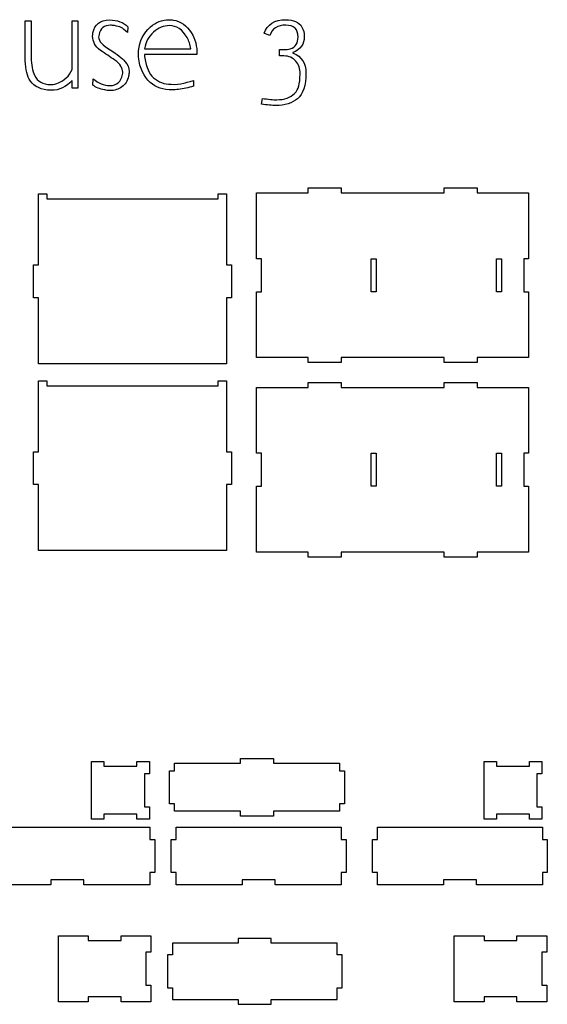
# Model space of a CAD drawing. Header units: centimetres. Extents: x -145 to 143, y -118 to 128.
# Tile 46 of 49: x 62 to 94, y 63 to 123. Entities that reach past the tile are written whole.
import ezdxf

# ---------------------------------------------------------------- set-up
doc = ezdxf.new("R2010")
doc.units = ezdxf.units.CM
doc.header["$MEASUREMENT"] = 0
doc.layers.add('Layer 1', color=7, linetype='Continuous')

msp = doc.modelspace()

# ---------------------------------------------------------------- linework, layer by layer
at = {"layer": 'Layer 1', "color": 250}
for points, knots in [([(65.27847, 122.8093), (65.27847, 122.8093), (65.27847, 119.8743), (65.27847, 119.8743), (65.27847, 119.8743), (65.20347, 119.6673), (65.08547, 119.4933), (64.92647, 119.3523), (64.92647, 119.3523), (64.62547, 119.0883), (64.31447, 118.9573), (63.99447, 118.9573), (63.99447, 118.9573), (63.51047, 118.9573), (63.18047, 119.1423), (63.00647, 119.5143), (63.00647, 119.5143), (62.87947, 119.7873), (62.81147, 120.1473), (62.80247, 120.5943), (62.80247, 120.5943), (62.80247, 120.5943), (62.80247, 122.8093), (62.80247, 122.8093), (62.80247, 122.8093), (62.80247, 122.8093), (62.43547, 122.8093), (62.43547, 122.8093), (62.43547, 122.8093), (62.43547, 122.8093), (62.43547, 120.6013), (62.43547, 120.6013), (62.43547, 120.6013), (62.43547, 120.0363), (62.51747, 119.5963), (62.68247, 119.2813), (62.68247, 119.2813), (62.87547, 118.9193), (63.24447, 118.6983), (63.79047, 118.6183), (63.79047, 118.6183), (63.86547, 118.6093), (63.94247, 118.6043), (64.02247, 118.6043), (64.02247, 118.6043), (64.50247, 118.6043), (64.92147, 118.8013), (65.27847, 119.1973), (65.27847, 119.1973), (65.27847, 119.1973), (65.27847, 118.7383), (65.27847, 118.7383), (65.27847, 118.7383), (65.27847, 118.7383), (65.62447, 118.7383), (65.62447, 118.7383), (65.62447, 118.7383), (65.62447, 118.7383), (65.62447, 122.8093), (65.62447, 122.8093), (65.62447, 122.8093), (65.62447, 122.8093), (65.27847, 122.8093), (65.27847, 122.8093)], [0, 0, 0, 0, 0.05882353, 0.05882353, 0.05882353, 0.05882353, 0.11764706, 0.11764706, 0.11764706, 0.11764706, 0.17647059, 0.17647059, 0.17647059, 0.17647059, 0.23529412, 0.23529412, 0.23529412, 0.23529412, 0.29411765, 0.29411765, 0.29411765, 0.29411765, 0.35294118, 0.35294118, 0.35294118, 0.35294118, 0.41176471, 0.41176471, 0.41176471, 0.41176471, 0.47058824, 0.47058824, 0.47058824, 0.47058824, 0.52941176, 0.52941176, 0.52941176, 0.52941176, 0.58823529, 0.58823529, 0.58823529, 0.58823529, 0.64705882, 0.64705882, 0.64705882, 0.64705882, 0.70588235, 0.70588235, 0.70588235, 0.70588235, 0.76470588, 0.76470588, 0.76470588, 0.76470588, 0.82352941, 0.82352941, 0.82352941, 0.82352941, 0.88235294, 0.88235294, 0.88235294, 0.88235294, 1, 1, 1, 1]), ([(67.59347, 121.0523), (67.12747, 121.3343), (66.89447, 121.5933), (66.89447, 121.8283), (66.89447, 121.8283), (66.89447, 121.8713), (66.90147, 121.9223), (66.91547, 121.9843), (66.91547, 121.9843), (66.99047, 122.3603), (67.22647, 122.5483), (67.62147, 122.5483), (67.62147, 122.5483), (67.69147, 122.5483), (67.76947, 122.5413), (67.85447, 122.5273), (67.85447, 122.5273), (68.02847, 122.4993), (68.15947, 122.4613), (68.24947, 122.4143), (68.24947, 122.4143), (68.36247, 122.3623), (68.49147, 122.2633), (68.63747, 122.1183), (68.63747, 122.1183), (68.63747, 122.1183), (68.67247, 122.4493), (68.67247, 122.4493), (68.67247, 122.4493), (68.39947, 122.7313), (68.02547, 122.8733), (67.55047, 122.8733), (67.55047, 122.8733), (66.98647, 122.8733), (66.65247, 122.6093), (66.54847, 122.0823), (66.54847, 122.0823), (66.53447, 122.0073), (66.52747, 121.9363), (66.52747, 121.8713), (66.52747, 121.8713), (66.52747, 121.5653), (66.68547, 121.2833), (67.00047, 121.0243), (67.00047, 121.0243), (67.29647, 120.8263), (67.59047, 120.6293), (67.88247, 120.4313), (67.88247, 120.4313), (68.19747, 120.1963), (68.35547, 119.9563), (68.35547, 119.7123), (68.35547, 119.7123), (68.35547, 119.6653), (68.35047, 119.6183), (68.34047, 119.5713), (68.34047, 119.5713), (68.25647, 119.1193), (68.00247, 118.8933), (67.57847, 118.8933), (67.57847, 118.8933), (67.20747, 118.8933), (66.86647, 119.0323), (66.55547, 119.3093), (66.55547, 119.3093), (66.55547, 119.3093), (66.54147, 118.9213), (66.54147, 118.9213), (66.54147, 118.9213), (66.72547, 118.7803), (66.96547, 118.6823), (67.26147, 118.6253), (67.26147, 118.6253), (67.36447, 118.6023), (67.46847, 118.5903), (67.57147, 118.5903), (67.57147, 118.5903), (67.85847, 118.5903), (68.10147, 118.6633), (68.29847, 118.8093), (68.29847, 118.8093), (68.51447, 118.9593), (68.65147, 119.1753), (68.70747, 119.4583), (68.70747, 119.4583), (68.72647, 119.5613), (68.73647, 119.6553), (68.73647, 119.7403), (68.73647, 119.7403), (68.73647, 119.9613), (68.65347, 120.1683), (68.48947, 120.3613), (68.48947, 120.3613), (68.32447, 120.5543), (68.02547, 120.7843), (67.59347, 121.0523)], [0, 0, 0, 0, 0.04, 0.04, 0.04, 0.04, 0.08, 0.08, 0.08, 0.08, 0.12, 0.12, 0.12, 0.12, 0.16, 0.16, 0.16, 0.16, 0.2, 0.2, 0.2, 0.2, 0.24, 0.24, 0.24, 0.24, 0.28, 0.28, 0.28, 0.28, 0.32, 0.32, 0.32, 0.32, 0.36, 0.36, 0.36, 0.36, 0.4, 0.4, 0.4, 0.4, 0.44, 0.44, 0.44, 0.44, 0.48, 0.48, 0.48, 0.48, 0.52, 0.52, 0.52, 0.52, 0.56, 0.56, 0.56, 0.56, 0.6, 0.6, 0.6, 0.6, 0.64, 0.64, 0.64, 0.64, 0.68, 0.68, 0.68, 0.68, 0.72, 0.72, 0.72, 0.72, 0.76, 0.76, 0.76, 0.76, 0.8, 0.8, 0.8, 0.8, 0.84, 0.84, 0.84, 0.84, 0.88, 0.88, 0.88, 0.88, 0.92, 0.92, 0.92, 0.92, 1, 1, 1, 1]), ([(72.84947, 120.7773), (72.86847, 121.2713), (72.75547, 121.7133), (72.51047, 122.1033), (72.51047, 122.1033), (72.23747, 122.5363), (71.87147, 122.7903), (71.41047, 122.8653), (71.41047, 122.8653), (71.32547, 122.8803), (71.24347, 122.8873), (71.16347, 122.8873), (71.16347, 122.8873), (70.74447, 122.8873), (70.37047, 122.7413), (70.04147, 122.4493), (70.04147, 122.4493), (69.60347, 122.0683), (69.36147, 121.5863), (69.31447, 121.0033), (69.31447, 121.0033), (69.30947, 120.9753), (69.30747, 120.9443), (69.30747, 120.9113), (69.30747, 120.9113), (69.30747, 120.8693), (69.30747, 120.8173), (69.30747, 120.7563), (69.30747, 120.7563), (69.30747, 120.7563), (69.30747, 120.6083), (69.30747, 120.6083), (69.30747, 120.6083), (69.38747, 119.9443), (69.62747, 119.4363), (70.02747, 119.0843), (70.02747, 119.0843), (70.37547, 118.7783), (70.81947, 118.6273), (71.36047, 118.6323), (71.36047, 118.6323), (71.47847, 118.6373), (71.60047, 118.6463), (71.72747, 118.6603), (71.72747, 118.6603), (72.03847, 118.6983), (72.34347, 118.7613), (72.64447, 118.8513), (72.64447, 118.8513), (72.64447, 118.8373), (72.64447, 118.8653), (72.64447, 118.9363), (72.64447, 118.9363), (72.64447, 119.0063), (72.64447, 119.0933), (72.64447, 119.1973), (72.64447, 119.1973), (72.33947, 119.1123), (72.14347, 119.0603), (72.05947, 119.0413), (72.05947, 119.0413), (71.82847, 118.9803), (71.57047, 118.9573), (71.28347, 118.9713), (71.28347, 118.9713), (70.87847, 118.9713), (70.52547, 119.1033), (70.22447, 119.3663), (70.22447, 119.3663), (69.95647, 119.6013), (69.77747, 119.9963), (69.68847, 120.5513), (69.68847, 120.5513), (69.67447, 120.6223), (69.66747, 120.6853), (69.66747, 120.7423), (69.66747, 120.7423), (69.66747, 120.7423), (69.66747, 120.7773), (69.66747, 120.7773), (69.66747, 120.7773), (69.66747, 120.7773), (72.84947, 120.7773), (72.84947, 120.7773)], [0, 0, 0, 0, 0.04545455, 0.04545455, 0.04545455, 0.04545455, 0.09090909, 0.09090909, 0.09090909, 0.09090909, 0.13636364, 0.13636364, 0.13636364, 0.13636364, 0.18181818, 0.18181818, 0.18181818, 0.18181818, 0.22727273, 0.22727273, 0.22727273, 0.22727273, 0.27272727, 0.27272727, 0.27272727, 0.27272727, 0.31818182, 0.31818182, 0.31818182, 0.31818182, 0.36363636, 0.36363636, 0.36363636, 0.36363636, 0.40909091, 0.40909091, 0.40909091, 0.40909091, 0.45454545, 0.45454545, 0.45454545, 0.45454545, 0.5, 0.5, 0.5, 0.5, 0.54545455, 0.54545455, 0.54545455, 0.54545455, 0.59090909, 0.59090909, 0.59090909, 0.59090909, 0.63636364, 0.63636364, 0.63636364, 0.63636364, 0.68181818, 0.68181818, 0.68181818, 0.68181818, 0.72727273, 0.72727273, 0.72727273, 0.72727273, 0.77272727, 0.77272727, 0.77272727, 0.77272727, 0.81818182, 0.81818182, 0.81818182, 0.81818182, 0.86363636, 0.86363636, 0.86363636, 0.86363636, 0.90909091, 0.90909091, 0.90909091, 0.90909091, 1, 1, 1, 1]), ([(70.22447, 122.1293), (70.52547, 122.3943), (70.84547, 122.5273), (71.18447, 122.5273), (71.18447, 122.5273), (71.62147, 122.5273), (71.97947, 122.2863), (72.25647, 121.8043), (72.25647, 121.8043), (72.37447, 121.6103), (72.44747, 121.3833), (72.47547, 121.1233), (72.47547, 121.1233), (72.47547, 121.1233), (69.68147, 121.1233), (69.68147, 121.1233), (69.68147, 121.1233), (69.74247, 121.5303), (69.92347, 121.8653), (70.22447, 122.1293)], [0, 0, 0, 0, 0.16666667, 0.16666667, 0.16666667, 0.16666667, 0.33333333, 0.33333333, 0.33333333, 0.33333333, 0.5, 0.5, 0.5, 0.5, 0.66666667, 0.66666667, 0.66666667, 0.66666667, 1, 1, 1, 1]), ([(79.46047, 119.6553), (79.46047, 120.2483), (79.20147, 120.6503), (78.68447, 120.8623), (78.68447, 120.8623), (78.68447, 120.8623), (78.67747, 120.8623), (78.67747, 120.8623), (78.67747, 120.8623), (78.67747, 120.8623), (78.67747, 120.8903), (78.67747, 120.8903), (78.67747, 120.8903), (78.67747, 120.8903), (78.67747, 120.8903), (78.67747, 120.8903), (78.67747, 120.8903), (79.13347, 121.0833), (79.36147, 121.4053), (79.36147, 121.8573), (79.36147, 121.8573), (79.36147, 122.0873), (79.31447, 122.2823), (79.22047, 122.4423), (79.22047, 122.4423), (79.03747, 122.7383), (78.70747, 122.8873), (78.23247, 122.8873), (78.23247, 122.8873), (77.56447, 122.8873), (77.12747, 122.6113), (76.92047, 122.0613), (76.92047, 122.0613), (76.92947, 122.0563), (77.04547, 122.0123), (77.26647, 121.9273), (77.26647, 121.9273), (77.41247, 122.3463), (77.73647, 122.5553), (78.23947, 122.5553), (78.23947, 122.5553), (78.73847, 122.5553), (78.98747, 122.3153), (78.98747, 121.8353), (78.98747, 121.8353), (78.98747, 121.4643), (78.83047, 121.2263), (78.51547, 121.1233), (78.51547, 121.1233), (78.40247, 121.0903), (78.24947, 121.0733), (78.05647, 121.0733), (78.05647, 121.0733), (78.05647, 121.0733), (77.85147, 121.0733), (77.85147, 121.0733), (77.85147, 121.0733), (77.85147, 121.0733), (77.85147, 120.6923), (77.85147, 120.6923), (77.85147, 120.6923), (77.85147, 120.6923), (77.90147, 120.6993), (77.90147, 120.6993), (77.90147, 120.6993), (77.90147, 120.6993), (78.11947, 120.6923), (78.11947, 120.6923), (78.11947, 120.6923), (78.43547, 120.6883), (78.67947, 120.5793), (78.85347, 120.3683), (78.85347, 120.3683), (79.01847, 120.1753), (79.10547, 119.9193), (79.11447, 119.5993), (79.11447, 119.5993), (79.10047, 119.2693), (79.07247, 119.0273), (79.03047, 118.8723), (79.03047, 118.8723), (78.98347, 118.6933), (78.89847, 118.5433), (78.77647, 118.4203), (78.77647, 118.4203), (78.52247, 118.1623), (78.16247, 118.0323), (77.69647, 118.0323), (77.69647, 118.0323), (77.47047, 118.0323), (77.17947, 118.0613), (76.82147, 118.1173), (76.82147, 118.1173), (76.82147, 118.1173), (76.75847, 117.7713), (76.75847, 117.7713), (76.75847, 117.7713), (77.11547, 117.7153), (77.40747, 117.6873), (77.63347, 117.6873), (77.63347, 117.6873), (78.19247, 117.6873), (78.63247, 117.8233), (78.95247, 118.0963), (78.95247, 118.0963), (79.29147, 118.3783), (79.46047, 118.8983), (79.46047, 119.6553)], [0, 0, 0, 0, 0.03571429, 0.03571429, 0.03571429, 0.03571429, 0.07142857, 0.07142857, 0.07142857, 0.07142857, 0.10714286, 0.10714286, 0.10714286, 0.10714286, 0.14285714, 0.14285714, 0.14285714, 0.14285714, 0.17857143, 0.17857143, 0.17857143, 0.17857143, 0.21428571, 0.21428571, 0.21428571, 0.21428571, 0.25, 0.25, 0.25, 0.25, 0.28571429, 0.28571429, 0.28571429, 0.28571429, 0.32142857, 0.32142857, 0.32142857, 0.32142857, 0.35714286, 0.35714286, 0.35714286, 0.35714286, 0.39285714, 0.39285714, 0.39285714, 0.39285714, 0.42857143, 0.42857143, 0.42857143, 0.42857143, 0.46428571, 0.46428571, 0.46428571, 0.46428571, 0.5, 0.5, 0.5, 0.5, 0.53571429, 0.53571429, 0.53571429, 0.53571429, 0.57142857, 0.57142857, 0.57142857, 0.57142857, 0.60714286, 0.60714286, 0.60714286, 0.60714286, 0.64285714, 0.64285714, 0.64285714, 0.64285714, 0.67857143, 0.67857143, 0.67857143, 0.67857143, 0.71428571, 0.71428571, 0.71428571, 0.71428571, 0.75, 0.75, 0.75, 0.75, 0.78571429, 0.78571429, 0.78571429, 0.78571429, 0.82142857, 0.82142857, 0.82142857, 0.82142857, 0.85714286, 0.85714286, 0.85714286, 0.85714286, 0.89285714, 0.89285714, 0.89285714, 0.89285714, 0.92857143, 0.92857143, 0.92857143, 0.92857143, 1, 1, 1, 1])]:
    msp.add_open_spline(points, degree=3, knots=knots, dxfattribs=at)
at = {"layer": 'Layer 1', "lineweight": 25}
for points, knots in [([(74.64647, 106.0203), (74.64647, 106.0203), (74.94647, 106.0203), (74.94647, 106.0203), (74.94647, 106.0203), (74.94647, 106.0203), (74.94647, 108.0203), (74.94647, 108.0203), (74.94647, 108.0203), (74.94647, 108.0203), (74.64647, 108.0203), (74.64647, 108.0203), (74.64647, 108.0203), (74.64647, 108.0203), (74.64647, 112.3203), (74.64647, 112.3203), (74.64647, 112.3203), (74.64647, 112.3203), (74.14647, 112.3203), (74.14647, 112.3203), (74.14647, 112.3203), (74.14647, 112.3203), (74.14647, 112.0203), (74.14647, 112.0203), (74.14647, 112.0203), (74.14647, 112.0203), (63.74647, 112.0203), (63.74647, 112.0203), (63.74647, 112.0203), (63.74647, 112.0203), (63.74647, 112.3203), (63.74647, 112.3203), (63.74647, 112.3203), (63.74647, 112.3203), (63.24647, 112.3203), (63.24647, 112.3203), (63.24647, 112.3203), (63.24647, 112.3203), (63.24647, 108.0203), (63.24647, 108.0203), (63.24647, 108.0203), (63.24647, 108.0203), (62.94647, 108.0203), (62.94647, 108.0203), (62.94647, 108.0203), (62.94647, 108.0203), (62.94647, 106.0203), (62.94647, 106.0203), (62.94647, 106.0203), (62.94647, 106.0203), (63.24647, 106.0203), (63.24647, 106.0203), (63.24647, 106.0203), (63.24647, 106.0203), (63.24647, 102.0203), (63.24647, 102.0203), (63.24647, 102.0203), (63.24647, 102.0203), (74.64647, 102.0203), (74.64647, 102.0203), (74.64647, 102.0203), (74.64647, 102.0203), (74.64647, 106.0203), (74.64647, 106.0203)], [0, 0, 0, 0, 0.05882353, 0.05882353, 0.05882353, 0.05882353, 0.11764706, 0.11764706, 0.11764706, 0.11764706, 0.17647059, 0.17647059, 0.17647059, 0.17647059, 0.23529412, 0.23529412, 0.23529412, 0.23529412, 0.29411765, 0.29411765, 0.29411765, 0.29411765, 0.35294118, 0.35294118, 0.35294118, 0.35294118, 0.41176471, 0.41176471, 0.41176471, 0.41176471, 0.47058824, 0.47058824, 0.47058824, 0.47058824, 0.52941176, 0.52941176, 0.52941176, 0.52941176, 0.58823529, 0.58823529, 0.58823529, 0.58823529, 0.64705882, 0.64705882, 0.64705882, 0.64705882, 0.70588235, 0.70588235, 0.70588235, 0.70588235, 0.76470588, 0.76470588, 0.76470588, 0.76470588, 0.82352941, 0.82352941, 0.82352941, 0.82352941, 0.88235294, 0.88235294, 0.88235294, 0.88235294, 1, 1, 1, 1]), ([(92.96647, 112.3963), (92.96647, 112.3963), (89.84147, 112.3963), (89.84147, 112.3963), (89.84147, 112.3963), (89.84147, 112.3963), (89.84147, 112.6963), (89.84147, 112.6963), (89.84147, 112.6963), (89.84147, 112.6963), (87.84147, 112.6963), (87.84147, 112.6963), (87.84147, 112.6963), (87.84147, 112.6963), (87.84147, 112.3963), (87.84147, 112.3963), (87.84147, 112.3963), (87.84147, 112.3963), (81.59147, 112.3963), (81.59147, 112.3963), (81.59147, 112.3963), (81.59147, 112.3963), (81.59147, 112.6963), (81.59147, 112.6963), (81.59147, 112.6963), (81.59147, 112.6963), (79.59147, 112.6963), (79.59147, 112.6963), (79.59147, 112.6963), (79.59147, 112.6963), (79.59147, 112.3963), (79.59147, 112.3963), (79.59147, 112.3963), (79.59147, 112.3963), (76.46647, 112.3963), (76.46647, 112.3963), (76.46647, 112.3963), (76.46647, 112.3963), (76.46647, 108.3963), (76.46647, 108.3963), (76.46647, 108.3963), (76.46647, 108.3963), (76.76647, 108.3963), (76.76647, 108.3963), (76.76647, 108.3963), (76.76647, 108.3963), (76.76647, 106.3963), (76.76647, 106.3963), (76.76647, 106.3963), (76.76647, 106.3963), (76.46647, 106.3963), (76.46647, 106.3963), (76.46647, 106.3963), (76.46647, 106.3963), (76.46647, 102.3963), (76.46647, 102.3963), (76.46647, 102.3963), (76.46647, 102.3963), (79.59147, 102.3963), (79.59147, 102.3963), (79.59147, 102.3963), (79.59147, 102.3963), (79.59147, 102.0963), (79.59147, 102.0963), (79.59147, 102.0963), (79.59147, 102.0963), (81.59147, 102.0963), (81.59147, 102.0963), (81.59147, 102.0963), (81.59147, 102.0963), (81.59147, 102.3963), (81.59147, 102.3963), (81.59147, 102.3963), (81.59147, 102.3963), (87.84147, 102.3963), (87.84147, 102.3963), (87.84147, 102.3963), (87.84147, 102.3963), (87.84147, 102.0963), (87.84147, 102.0963), (87.84147, 102.0963), (87.84147, 102.0963), (89.84147, 102.0963), (89.84147, 102.0963), (89.84147, 102.0963), (89.84147, 102.0963), (89.84147, 102.3963), (89.84147, 102.3963), (89.84147, 102.3963), (89.84147, 102.3963), (92.96647, 102.3963), (92.96647, 102.3963), (92.96647, 102.3963), (92.96647, 102.3963), (92.96647, 106.3963), (92.96647, 106.3963), (92.96647, 106.3963), (92.96647, 106.3963), (92.66647, 106.3963), (92.66647, 106.3963), (92.66647, 106.3963), (92.66647, 106.3963), (92.66647, 108.3963), (92.66647, 108.3963), (92.66647, 108.3963), (92.66647, 108.3963), (92.96647, 108.3963), (92.96647, 108.3963), (92.96647, 108.3963), (92.96647, 108.3963), (92.96647, 112.3963), (92.96647, 112.3963)], [0, 0, 0, 0, 0.03448276, 0.03448276, 0.03448276, 0.03448276, 0.06896552, 0.06896552, 0.06896552, 0.06896552, 0.10344828, 0.10344828, 0.10344828, 0.10344828, 0.13793103, 0.13793103, 0.13793103, 0.13793103, 0.17241379, 0.17241379, 0.17241379, 0.17241379, 0.20689655, 0.20689655, 0.20689655, 0.20689655, 0.24137931, 0.24137931, 0.24137931, 0.24137931, 0.27586207, 0.27586207, 0.27586207, 0.27586207, 0.31034483, 0.31034483, 0.31034483, 0.31034483, 0.34482759, 0.34482759, 0.34482759, 0.34482759, 0.37931034, 0.37931034, 0.37931034, 0.37931034, 0.4137931, 0.4137931, 0.4137931, 0.4137931, 0.44827586, 0.44827586, 0.44827586, 0.44827586, 0.48275862, 0.48275862, 0.48275862, 0.48275862, 0.51724138, 0.51724138, 0.51724138, 0.51724138, 0.55172414, 0.55172414, 0.55172414, 0.55172414, 0.5862069, 0.5862069, 0.5862069, 0.5862069, 0.62068966, 0.62068966, 0.62068966, 0.62068966, 0.65517241, 0.65517241, 0.65517241, 0.65517241, 0.68965517, 0.68965517, 0.68965517, 0.68965517, 0.72413793, 0.72413793, 0.72413793, 0.72413793, 0.75862069, 0.75862069, 0.75862069, 0.75862069, 0.79310345, 0.79310345, 0.79310345, 0.79310345, 0.82758621, 0.82758621, 0.82758621, 0.82758621, 0.86206897, 0.86206897, 0.86206897, 0.86206897, 0.89655172, 0.89655172, 0.89655172, 0.89655172, 0.93103448, 0.93103448, 0.93103448, 0.93103448, 1, 1, 1, 1]), ([(83.72247, 106.3963), (83.72247, 106.3963), (83.72247, 108.3963), (83.72247, 108.3963), (83.72247, 108.3963), (83.72247, 108.3963), (83.42247, 108.3963), (83.42247, 108.3963), (83.42247, 108.3963), (83.42247, 108.3963), (83.42247, 106.3963), (83.42247, 106.3963), (83.42247, 106.3963), (83.42247, 106.3963), (83.72247, 106.3963), (83.72247, 106.3963)], [0, 0, 0, 0, 0.2, 0.2, 0.2, 0.2, 0.4, 0.4, 0.4, 0.4, 0.6, 0.6, 0.6, 0.6, 1, 1, 1, 1]), ([(91.01247, 108.3963), (91.01247, 108.3963), (91.01247, 106.3963), (91.01247, 106.3963), (91.01247, 106.3963), (91.01247, 106.3963), (91.31247, 106.3963), (91.31247, 106.3963), (91.31247, 106.3963), (91.31247, 106.3963), (91.31247, 108.3963), (91.31247, 108.3963), (91.31247, 108.3963), (91.31247, 108.3963), (91.01247, 108.3963), (91.01247, 108.3963)], [0, 0, 0, 0, 0.2, 0.2, 0.2, 0.2, 0.4, 0.4, 0.4, 0.4, 0.6, 0.6, 0.6, 0.6, 1, 1, 1, 1]), ([(74.64647, 94.6953), (74.64647, 94.6953), (74.94647, 94.6953), (74.94647, 94.6953), (74.94647, 94.6953), (74.94647, 94.6953), (74.94647, 96.6953), (74.94647, 96.6953), (74.94647, 96.6953), (74.94647, 96.6953), (74.64647, 96.6953), (74.64647, 96.6953), (74.64647, 96.6953), (74.64647, 96.6953), (74.64647, 100.9953), (74.64647, 100.9953), (74.64647, 100.9953), (74.64647, 100.9953), (74.14647, 100.9953), (74.14647, 100.9953), (74.14647, 100.9953), (74.14647, 100.9953), (74.14647, 100.6953), (74.14647, 100.6953), (74.14647, 100.6953), (74.14647, 100.6953), (63.74647, 100.6953), (63.74647, 100.6953), (63.74647, 100.6953), (63.74647, 100.6953), (63.74647, 100.9953), (63.74647, 100.9953), (63.74647, 100.9953), (63.74647, 100.9953), (63.24647, 100.9953), (63.24647, 100.9953), (63.24647, 100.9953), (63.24647, 100.9953), (63.24647, 96.6953), (63.24647, 96.6953), (63.24647, 96.6953), (63.24647, 96.6953), (62.94647, 96.6953), (62.94647, 96.6953), (62.94647, 96.6953), (62.94647, 96.6953), (62.94647, 94.6953), (62.94647, 94.6953), (62.94647, 94.6953), (62.94647, 94.6953), (63.24647, 94.6953), (63.24647, 94.6953), (63.24647, 94.6953), (63.24647, 94.6953), (63.24647, 90.6953), (63.24647, 90.6953), (63.24647, 90.6953), (63.24647, 90.6953), (74.64647, 90.6953), (74.64647, 90.6953), (74.64647, 90.6953), (74.64647, 90.6953), (74.64647, 94.6953), (74.64647, 94.6953)], [0, 0, 0, 0, 0.05882353, 0.05882353, 0.05882353, 0.05882353, 0.11764706, 0.11764706, 0.11764706, 0.11764706, 0.17647059, 0.17647059, 0.17647059, 0.17647059, 0.23529412, 0.23529412, 0.23529412, 0.23529412, 0.29411765, 0.29411765, 0.29411765, 0.29411765, 0.35294118, 0.35294118, 0.35294118, 0.35294118, 0.41176471, 0.41176471, 0.41176471, 0.41176471, 0.47058824, 0.47058824, 0.47058824, 0.47058824, 0.52941176, 0.52941176, 0.52941176, 0.52941176, 0.58823529, 0.58823529, 0.58823529, 0.58823529, 0.64705882, 0.64705882, 0.64705882, 0.64705882, 0.70588235, 0.70588235, 0.70588235, 0.70588235, 0.76470588, 0.76470588, 0.76470588, 0.76470588, 0.82352941, 0.82352941, 0.82352941, 0.82352941, 0.88235294, 0.88235294, 0.88235294, 0.88235294, 1, 1, 1, 1]), ([(92.96647, 100.5963), (92.96647, 100.5963), (89.84147, 100.5963), (89.84147, 100.5963), (89.84147, 100.5963), (89.84147, 100.5963), (89.84147, 100.8963), (89.84147, 100.8963), (89.84147, 100.8963), (89.84147, 100.8963), (87.84147, 100.8963), (87.84147, 100.8963), (87.84147, 100.8963), (87.84147, 100.8963), (87.84147, 100.5963), (87.84147, 100.5963), (87.84147, 100.5963), (87.84147, 100.5963), (81.59147, 100.5963), (81.59147, 100.5963), (81.59147, 100.5963), (81.59147, 100.5963), (81.59147, 100.8963), (81.59147, 100.8963), (81.59147, 100.8963), (81.59147, 100.8963), (79.59147, 100.8963), (79.59147, 100.8963), (79.59147, 100.8963), (79.59147, 100.8963), (79.59147, 100.5963), (79.59147, 100.5963), (79.59147, 100.5963), (79.59147, 100.5963), (76.46647, 100.5963), (76.46647, 100.5963), (76.46647, 100.5963), (76.46647, 100.5963), (76.46647, 96.5963), (76.46647, 96.5963), (76.46647, 96.5963), (76.46647, 96.5963), (76.76647, 96.5963), (76.76647, 96.5963), (76.76647, 96.5963), (76.76647, 96.5963), (76.76647, 94.5963), (76.76647, 94.5963), (76.76647, 94.5963), (76.76647, 94.5963), (76.46647, 94.5963), (76.46647, 94.5963), (76.46647, 94.5963), (76.46647, 94.5963), (76.46647, 90.5963), (76.46647, 90.5963), (76.46647, 90.5963), (76.46647, 90.5963), (79.59147, 90.5963), (79.59147, 90.5963), (79.59147, 90.5963), (79.59147, 90.5963), (79.59147, 90.2963), (79.59147, 90.2963), (79.59147, 90.2963), (79.59147, 90.2963), (81.59147, 90.2963), (81.59147, 90.2963), (81.59147, 90.2963), (81.59147, 90.2963), (81.59147, 90.5963), (81.59147, 90.5963), (81.59147, 90.5963), (81.59147, 90.5963), (87.84147, 90.5963), (87.84147, 90.5963), (87.84147, 90.5963), (87.84147, 90.5963), (87.84147, 90.2963), (87.84147, 90.2963), (87.84147, 90.2963), (87.84147, 90.2963), (89.84147, 90.2963), (89.84147, 90.2963), (89.84147, 90.2963), (89.84147, 90.2963), (89.84147, 90.5963), (89.84147, 90.5963), (89.84147, 90.5963), (89.84147, 90.5963), (92.96647, 90.5963), (92.96647, 90.5963), (92.96647, 90.5963), (92.96647, 90.5963), (92.96647, 94.5963), (92.96647, 94.5963), (92.96647, 94.5963), (92.96647, 94.5963), (92.66647, 94.5963), (92.66647, 94.5963), (92.66647, 94.5963), (92.66647, 94.5963), (92.66647, 96.5963), (92.66647, 96.5963), (92.66647, 96.5963), (92.66647, 96.5963), (92.96647, 96.5963), (92.96647, 96.5963), (92.96647, 96.5963), (92.96647, 96.5963), (92.96647, 100.5963), (92.96647, 100.5963)], [0, 0, 0, 0, 0.03448276, 0.03448276, 0.03448276, 0.03448276, 0.06896552, 0.06896552, 0.06896552, 0.06896552, 0.10344828, 0.10344828, 0.10344828, 0.10344828, 0.13793103, 0.13793103, 0.13793103, 0.13793103, 0.17241379, 0.17241379, 0.17241379, 0.17241379, 0.20689655, 0.20689655, 0.20689655, 0.20689655, 0.24137931, 0.24137931, 0.24137931, 0.24137931, 0.27586207, 0.27586207, 0.27586207, 0.27586207, 0.31034483, 0.31034483, 0.31034483, 0.31034483, 0.34482759, 0.34482759, 0.34482759, 0.34482759, 0.37931034, 0.37931034, 0.37931034, 0.37931034, 0.4137931, 0.4137931, 0.4137931, 0.4137931, 0.44827586, 0.44827586, 0.44827586, 0.44827586, 0.48275862, 0.48275862, 0.48275862, 0.48275862, 0.51724138, 0.51724138, 0.51724138, 0.51724138, 0.55172414, 0.55172414, 0.55172414, 0.55172414, 0.5862069, 0.5862069, 0.5862069, 0.5862069, 0.62068966, 0.62068966, 0.62068966, 0.62068966, 0.65517241, 0.65517241, 0.65517241, 0.65517241, 0.68965517, 0.68965517, 0.68965517, 0.68965517, 0.72413793, 0.72413793, 0.72413793, 0.72413793, 0.75862069, 0.75862069, 0.75862069, 0.75862069, 0.79310345, 0.79310345, 0.79310345, 0.79310345, 0.82758621, 0.82758621, 0.82758621, 0.82758621, 0.86206897, 0.86206897, 0.86206897, 0.86206897, 0.89655172, 0.89655172, 0.89655172, 0.89655172, 0.93103448, 0.93103448, 0.93103448, 0.93103448, 1, 1, 1, 1]), ([(83.72247, 94.5963), (83.72247, 94.5963), (83.72247, 96.5963), (83.72247, 96.5963), (83.72247, 96.5963), (83.72247, 96.5963), (83.42247, 96.5963), (83.42247, 96.5963), (83.42247, 96.5963), (83.42247, 96.5963), (83.42247, 94.5963), (83.42247, 94.5963), (83.42247, 94.5963), (83.42247, 94.5963), (83.72247, 94.5963), (83.72247, 94.5963)], [0, 0, 0, 0, 0.2, 0.2, 0.2, 0.2, 0.4, 0.4, 0.4, 0.4, 0.6, 0.6, 0.6, 0.6, 1, 1, 1, 1]), ([(91.01247, 96.5963), (91.01247, 96.5963), (91.01247, 94.5963), (91.01247, 94.5963), (91.01247, 94.5963), (91.01247, 94.5963), (91.31247, 94.5963), (91.31247, 94.5963), (91.31247, 94.5963), (91.31247, 94.5963), (91.31247, 96.5963), (91.31247, 96.5963), (91.31247, 96.5963), (91.31247, 96.5963), (91.01247, 96.5963), (91.01247, 96.5963)], [0, 0, 0, 0, 0.2, 0.2, 0.2, 0.2, 0.4, 0.4, 0.4, 0.4, 0.6, 0.6, 0.6, 0.6, 1, 1, 1, 1]), ([(69.96747, 77.9183), (69.96747, 77.9183), (69.21747, 77.9183), (69.21747, 77.9183), (69.21747, 77.9183), (69.21747, 77.9183), (69.21747, 77.6183), (69.21747, 77.6183), (69.21747, 77.6183), (69.21747, 77.6183), (67.21747, 77.6183), (67.21747, 77.6183), (67.21747, 77.6183), (67.21747, 77.6183), (67.21747, 77.9183), (67.21747, 77.9183), (67.21747, 77.9183), (67.21747, 77.9183), (66.46747, 77.9183), (66.46747, 77.9183), (66.46747, 77.9183), (66.46747, 77.9183), (66.46747, 74.4183), (66.46747, 74.4183), (66.46747, 74.4183), (66.46747, 74.4183), (67.21747, 74.4183), (67.21747, 74.4183), (67.21747, 74.4183), (67.21747, 74.4183), (67.21747, 74.7183), (67.21747, 74.7183), (67.21747, 74.7183), (67.21747, 74.7183), (69.21747, 74.7183), (69.21747, 74.7183), (69.21747, 74.7183), (69.21747, 74.7183), (69.21747, 74.4183), (69.21747, 74.4183), (69.21747, 74.4183), (69.21747, 74.4183), (69.96747, 74.4183), (69.96747, 74.4183), (69.96747, 74.4183), (69.96747, 74.4183), (69.96747, 75.1683), (69.96747, 75.1683), (69.96747, 75.1683), (69.96747, 75.1683), (69.66747, 75.1683), (69.66747, 75.1683), (69.66747, 75.1683), (69.66747, 75.1683), (69.66747, 77.1683), (69.66747, 77.1683), (69.66747, 77.1683), (69.66747, 77.1683), (69.96747, 77.1683), (69.96747, 77.1683), (69.96747, 77.1683), (69.96747, 77.1683), (69.96747, 77.9183), (69.96747, 77.9183)], [0, 0, 0, 0, 0.05882353, 0.05882353, 0.05882353, 0.05882353, 0.11764706, 0.11764706, 0.11764706, 0.11764706, 0.17647059, 0.17647059, 0.17647059, 0.17647059, 0.23529412, 0.23529412, 0.23529412, 0.23529412, 0.29411765, 0.29411765, 0.29411765, 0.29411765, 0.35294118, 0.35294118, 0.35294118, 0.35294118, 0.41176471, 0.41176471, 0.41176471, 0.41176471, 0.47058824, 0.47058824, 0.47058824, 0.47058824, 0.52941176, 0.52941176, 0.52941176, 0.52941176, 0.58823529, 0.58823529, 0.58823529, 0.58823529, 0.64705882, 0.64705882, 0.64705882, 0.64705882, 0.70588235, 0.70588235, 0.70588235, 0.70588235, 0.76470588, 0.76470588, 0.76470588, 0.76470588, 0.82352941, 0.82352941, 0.82352941, 0.82352941, 0.88235294, 0.88235294, 0.88235294, 0.88235294, 1, 1, 1, 1]), ([(71.49947, 74.8993), (71.49947, 74.8993), (75.49947, 74.8993), (75.49947, 74.8993), (75.49947, 74.8993), (75.49947, 74.8993), (75.49947, 74.5993), (75.49947, 74.5993), (75.49947, 74.5993), (75.49947, 74.5993), (77.49947, 74.5993), (77.49947, 74.5993), (77.49947, 74.5993), (77.49947, 74.5993), (77.49947, 74.8993), (77.49947, 74.8993), (77.49947, 74.8993), (77.49947, 74.8993), (81.49947, 74.8993), (81.49947, 74.8993), (81.49947, 74.8993), (81.49947, 74.8993), (81.49947, 75.3493), (81.49947, 75.3493), (81.49947, 75.3493), (81.49947, 75.3493), (81.79947, 75.3493), (81.79947, 75.3493), (81.79947, 75.3493), (81.79947, 75.3493), (81.79947, 77.3493), (81.79947, 77.3493), (81.79947, 77.3493), (81.79947, 77.3493), (81.49947, 77.3493), (81.49947, 77.3493), (81.49947, 77.3493), (81.49947, 77.3493), (81.49947, 77.7993), (81.49947, 77.7993), (81.49947, 77.7993), (81.49947, 77.7993), (77.49947, 77.7993), (77.49947, 77.7993), (77.49947, 77.7993), (77.49947, 77.7993), (77.49947, 78.0993), (77.49947, 78.0993), (77.49947, 78.0993), (77.49947, 78.0993), (75.49947, 78.0993), (75.49947, 78.0993), (75.49947, 78.0993), (75.49947, 78.0993), (75.49947, 77.7993), (75.49947, 77.7993), (75.49947, 77.7993), (75.49947, 77.7993), (71.49947, 77.7993), (71.49947, 77.7993), (71.49947, 77.7993), (71.49947, 77.7993), (71.49947, 77.3493), (71.49947, 77.3493), (71.49947, 77.3493), (71.49947, 77.3493), (71.19947, 77.3493), (71.19947, 77.3493), (71.19947, 77.3493), (71.19947, 77.3493), (71.19947, 75.3493), (71.19947, 75.3493), (71.19947, 75.3493), (71.19947, 75.3493), (71.49947, 75.3493), (71.49947, 75.3493), (71.49947, 75.3493), (71.49947, 75.3493), (71.49947, 74.8993), (71.49947, 74.8993)], [0, 0, 0, 0, 0.04761905, 0.04761905, 0.04761905, 0.04761905, 0.0952381, 0.0952381, 0.0952381, 0.0952381, 0.14285714, 0.14285714, 0.14285714, 0.14285714, 0.19047619, 0.19047619, 0.19047619, 0.19047619, 0.23809524, 0.23809524, 0.23809524, 0.23809524, 0.28571429, 0.28571429, 0.28571429, 0.28571429, 0.33333333, 0.33333333, 0.33333333, 0.33333333, 0.38095238, 0.38095238, 0.38095238, 0.38095238, 0.42857143, 0.42857143, 0.42857143, 0.42857143, 0.47619048, 0.47619048, 0.47619048, 0.47619048, 0.52380952, 0.52380952, 0.52380952, 0.52380952, 0.57142857, 0.57142857, 0.57142857, 0.57142857, 0.61904762, 0.61904762, 0.61904762, 0.61904762, 0.66666667, 0.66666667, 0.66666667, 0.66666667, 0.71428571, 0.71428571, 0.71428571, 0.71428571, 0.76190476, 0.76190476, 0.76190476, 0.76190476, 0.80952381, 0.80952381, 0.80952381, 0.80952381, 0.85714286, 0.85714286, 0.85714286, 0.85714286, 0.9047619, 0.9047619, 0.9047619, 0.9047619, 1, 1, 1, 1]), ([(93.76747, 77.9183), (93.76747, 77.9183), (93.01747, 77.9183), (93.01747, 77.9183), (93.01747, 77.9183), (93.01747, 77.9183), (93.01747, 77.6183), (93.01747, 77.6183), (93.01747, 77.6183), (93.01747, 77.6183), (91.01747, 77.6183), (91.01747, 77.6183), (91.01747, 77.6183), (91.01747, 77.6183), (91.01747, 77.9183), (91.01747, 77.9183), (91.01747, 77.9183), (91.01747, 77.9183), (90.26747, 77.9183), (90.26747, 77.9183), (90.26747, 77.9183), (90.26747, 77.9183), (90.26747, 74.4183), (90.26747, 74.4183), (90.26747, 74.4183), (90.26747, 74.4183), (91.01747, 74.4183), (91.01747, 74.4183), (91.01747, 74.4183), (91.01747, 74.4183), (91.01747, 74.7183), (91.01747, 74.7183), (91.01747, 74.7183), (91.01747, 74.7183), (93.01747, 74.7183), (93.01747, 74.7183), (93.01747, 74.7183), (93.01747, 74.7183), (93.01747, 74.4183), (93.01747, 74.4183), (93.01747, 74.4183), (93.01747, 74.4183), (93.76747, 74.4183), (93.76747, 74.4183), (93.76747, 74.4183), (93.76747, 74.4183), (93.76747, 75.1683), (93.76747, 75.1683), (93.76747, 75.1683), (93.76747, 75.1683), (93.46747, 75.1683), (93.46747, 75.1683), (93.46747, 75.1683), (93.46747, 75.1683), (93.46747, 77.1683), (93.46747, 77.1683), (93.46747, 77.1683), (93.46747, 77.1683), (93.76747, 77.1683), (93.76747, 77.1683), (93.76747, 77.1683), (93.76747, 77.1683), (93.76747, 77.9183), (93.76747, 77.9183)], [0, 0, 0, 0, 0.05882353, 0.05882353, 0.05882353, 0.05882353, 0.11764706, 0.11764706, 0.11764706, 0.11764706, 0.17647059, 0.17647059, 0.17647059, 0.17647059, 0.23529412, 0.23529412, 0.23529412, 0.23529412, 0.29411765, 0.29411765, 0.29411765, 0.29411765, 0.35294118, 0.35294118, 0.35294118, 0.35294118, 0.41176471, 0.41176471, 0.41176471, 0.41176471, 0.47058824, 0.47058824, 0.47058824, 0.47058824, 0.52941176, 0.52941176, 0.52941176, 0.52941176, 0.58823529, 0.58823529, 0.58823529, 0.58823529, 0.64705882, 0.64705882, 0.64705882, 0.64705882, 0.70588235, 0.70588235, 0.70588235, 0.70588235, 0.76470588, 0.76470588, 0.76470588, 0.76470588, 0.82352941, 0.82352941, 0.82352941, 0.82352941, 0.88235294, 0.88235294, 0.88235294, 0.88235294, 1, 1, 1, 1]), ([(69.99847, 70.4363), (69.99847, 70.4363), (69.99847, 71.1863), (69.99847, 71.1863), (69.99847, 71.1863), (69.99847, 71.1863), (70.29847, 71.1863), (70.29847, 71.1863), (70.29847, 71.1863), (70.29847, 71.1863), (70.29847, 73.1863), (70.29847, 73.1863), (70.29847, 73.1863), (70.29847, 73.1863), (69.99847, 73.1863), (69.99847, 73.1863), (69.99847, 73.1863), (69.99847, 73.1863), (69.99847, 73.9363), (69.99847, 73.9363), (69.99847, 73.9363), (69.99847, 73.9363), (59.99847, 73.9363), (59.99847, 73.9363), (59.99847, 73.9363), (59.99847, 73.9363), (59.99847, 73.1863), (59.99847, 73.1863), (59.99847, 73.1863), (59.99847, 73.1863), (59.69847, 73.1863), (59.69847, 73.1863), (59.69847, 73.1863), (59.69847, 73.1863), (59.69847, 71.1863), (59.69847, 71.1863), (59.69847, 71.1863), (59.69847, 71.1863), (59.99847, 71.1863), (59.99847, 71.1863), (59.99847, 71.1863), (59.99847, 71.1863), (59.99847, 70.4363), (59.99847, 70.4363), (59.99847, 70.4363), (59.99847, 70.4363), (63.99847, 70.4363), (63.99847, 70.4363), (63.99847, 70.4363), (63.99847, 70.4363), (63.99847, 70.7363), (63.99847, 70.7363), (63.99847, 70.7363), (63.99847, 70.7363), (65.99847, 70.7363), (65.99847, 70.7363), (65.99847, 70.7363), (65.99847, 70.7363), (65.99847, 70.4363), (65.99847, 70.4363), (65.99847, 70.4363), (65.99847, 70.4363), (69.99847, 70.4363), (69.99847, 70.4363)], [0, 0, 0, 0, 0.05882353, 0.05882353, 0.05882353, 0.05882353, 0.11764706, 0.11764706, 0.11764706, 0.11764706, 0.17647059, 0.17647059, 0.17647059, 0.17647059, 0.23529412, 0.23529412, 0.23529412, 0.23529412, 0.29411765, 0.29411765, 0.29411765, 0.29411765, 0.35294118, 0.35294118, 0.35294118, 0.35294118, 0.41176471, 0.41176471, 0.41176471, 0.41176471, 0.47058824, 0.47058824, 0.47058824, 0.47058824, 0.52941176, 0.52941176, 0.52941176, 0.52941176, 0.58823529, 0.58823529, 0.58823529, 0.58823529, 0.64705882, 0.64705882, 0.64705882, 0.64705882, 0.70588235, 0.70588235, 0.70588235, 0.70588235, 0.76470588, 0.76470588, 0.76470588, 0.76470588, 0.82352941, 0.82352941, 0.82352941, 0.82352941, 0.88235294, 0.88235294, 0.88235294, 0.88235294, 1, 1, 1, 1]), ([(81.59847, 70.4363), (81.59847, 70.4363), (81.59847, 71.1863), (81.59847, 71.1863), (81.59847, 71.1863), (81.59847, 71.1863), (81.89847, 71.1863), (81.89847, 71.1863), (81.89847, 71.1863), (81.89847, 71.1863), (81.89847, 73.1863), (81.89847, 73.1863), (81.89847, 73.1863), (81.89847, 73.1863), (81.59847, 73.1863), (81.59847, 73.1863), (81.59847, 73.1863), (81.59847, 73.1863), (81.59847, 73.9363), (81.59847, 73.9363), (81.59847, 73.9363), (81.59847, 73.9363), (71.59847, 73.9363), (71.59847, 73.9363), (71.59847, 73.9363), (71.59847, 73.9363), (71.59847, 73.1863), (71.59847, 73.1863), (71.59847, 73.1863), (71.59847, 73.1863), (71.29847, 73.1863), (71.29847, 73.1863), (71.29847, 73.1863), (71.29847, 73.1863), (71.29847, 71.1863), (71.29847, 71.1863), (71.29847, 71.1863), (71.29847, 71.1863), (71.59847, 71.1863), (71.59847, 71.1863), (71.59847, 71.1863), (71.59847, 71.1863), (71.59847, 70.4363), (71.59847, 70.4363), (71.59847, 70.4363), (71.59847, 70.4363), (75.59847, 70.4363), (75.59847, 70.4363), (75.59847, 70.4363), (75.59847, 70.4363), (75.59847, 70.7363), (75.59847, 70.7363), (75.59847, 70.7363), (75.59847, 70.7363), (77.59847, 70.7363), (77.59847, 70.7363), (77.59847, 70.7363), (77.59847, 70.7363), (77.59847, 70.4363), (77.59847, 70.4363), (77.59847, 70.4363), (77.59847, 70.4363), (81.59847, 70.4363), (81.59847, 70.4363)], [0, 0, 0, 0, 0.05882353, 0.05882353, 0.05882353, 0.05882353, 0.11764706, 0.11764706, 0.11764706, 0.11764706, 0.17647059, 0.17647059, 0.17647059, 0.17647059, 0.23529412, 0.23529412, 0.23529412, 0.23529412, 0.29411765, 0.29411765, 0.29411765, 0.29411765, 0.35294118, 0.35294118, 0.35294118, 0.35294118, 0.41176471, 0.41176471, 0.41176471, 0.41176471, 0.47058824, 0.47058824, 0.47058824, 0.47058824, 0.52941176, 0.52941176, 0.52941176, 0.52941176, 0.58823529, 0.58823529, 0.58823529, 0.58823529, 0.64705882, 0.64705882, 0.64705882, 0.64705882, 0.70588235, 0.70588235, 0.70588235, 0.70588235, 0.76470588, 0.76470588, 0.76470588, 0.76470588, 0.82352941, 0.82352941, 0.82352941, 0.82352941, 0.88235294, 0.88235294, 0.88235294, 0.88235294, 1, 1, 1, 1]), ([(93.79847, 70.4363), (93.79847, 70.4363), (93.79847, 71.1863), (93.79847, 71.1863), (93.79847, 71.1863), (93.79847, 71.1863), (94.09847, 71.1863), (94.09847, 71.1863), (94.09847, 71.1863), (94.09847, 71.1863), (94.09847, 73.1863), (94.09847, 73.1863), (94.09847, 73.1863), (94.09847, 73.1863), (93.79847, 73.1863), (93.79847, 73.1863), (93.79847, 73.1863), (93.79847, 73.1863), (93.79847, 73.9363), (93.79847, 73.9363), (93.79847, 73.9363), (93.79847, 73.9363), (83.79847, 73.9363), (83.79847, 73.9363), (83.79847, 73.9363), (83.79847, 73.9363), (83.79847, 73.1863), (83.79847, 73.1863), (83.79847, 73.1863), (83.79847, 73.1863), (83.49847, 73.1863), (83.49847, 73.1863), (83.49847, 73.1863), (83.49847, 73.1863), (83.49847, 71.1863), (83.49847, 71.1863), (83.49847, 71.1863), (83.49847, 71.1863), (83.79847, 71.1863), (83.79847, 71.1863), (83.79847, 71.1863), (83.79847, 71.1863), (83.79847, 70.4363), (83.79847, 70.4363), (83.79847, 70.4363), (83.79847, 70.4363), (87.79847, 70.4363), (87.79847, 70.4363), (87.79847, 70.4363), (87.79847, 70.4363), (87.79847, 70.7363), (87.79847, 70.7363), (87.79847, 70.7363), (87.79847, 70.7363), (89.79847, 70.7363), (89.79847, 70.7363), (89.79847, 70.7363), (89.79847, 70.7363), (89.79847, 70.4363), (89.79847, 70.4363), (89.79847, 70.4363), (89.79847, 70.4363), (93.79847, 70.4363), (93.79847, 70.4363)], [0, 0, 0, 0, 0.05882353, 0.05882353, 0.05882353, 0.05882353, 0.11764706, 0.11764706, 0.11764706, 0.11764706, 0.17647059, 0.17647059, 0.17647059, 0.17647059, 0.23529412, 0.23529412, 0.23529412, 0.23529412, 0.29411765, 0.29411765, 0.29411765, 0.29411765, 0.35294118, 0.35294118, 0.35294118, 0.35294118, 0.41176471, 0.41176471, 0.41176471, 0.41176471, 0.47058824, 0.47058824, 0.47058824, 0.47058824, 0.52941176, 0.52941176, 0.52941176, 0.52941176, 0.58823529, 0.58823529, 0.58823529, 0.58823529, 0.64705882, 0.64705882, 0.64705882, 0.64705882, 0.70588235, 0.70588235, 0.70588235, 0.70588235, 0.76470588, 0.76470588, 0.76470588, 0.76470588, 0.82352941, 0.82352941, 0.82352941, 0.82352941, 0.88235294, 0.88235294, 0.88235294, 0.88235294, 1, 1, 1, 1]), ([(70.06047, 67.3473), (70.06047, 67.3473), (68.26047, 67.3473), (68.26047, 67.3473), (68.26047, 67.3473), (68.26047, 67.3473), (68.26047, 67.0473), (68.26047, 67.0473), (68.26047, 67.0473), (68.26047, 67.0473), (66.26047, 67.0473), (66.26047, 67.0473), (66.26047, 67.0473), (66.26047, 67.0473), (66.26047, 67.3473), (66.26047, 67.3473), (66.26047, 67.3473), (66.26047, 67.3473), (64.46047, 67.3473), (64.46047, 67.3473), (64.46047, 67.3473), (64.46047, 67.3473), (64.46047, 63.3473), (64.46047, 63.3473), (64.46047, 63.3473), (64.46047, 63.3473), (66.26047, 63.3473), (66.26047, 63.3473), (66.26047, 63.3473), (66.26047, 63.3473), (66.26047, 63.6473), (66.26047, 63.6473), (66.26047, 63.6473), (66.26047, 63.6473), (68.26047, 63.6473), (68.26047, 63.6473), (68.26047, 63.6473), (68.26047, 63.6473), (68.26047, 63.3473), (68.26047, 63.3473), (68.26047, 63.3473), (68.26047, 63.3473), (70.06047, 63.3473), (70.06047, 63.3473), (70.06047, 63.3473), (70.06047, 63.3473), (70.06047, 64.3473), (70.06047, 64.3473), (70.06047, 64.3473), (70.06047, 64.3473), (69.76047, 64.3473), (69.76047, 64.3473), (69.76047, 64.3473), (69.76047, 64.3473), (69.76047, 66.3473), (69.76047, 66.3473), (69.76047, 66.3473), (69.76047, 66.3473), (70.06047, 66.3473), (70.06047, 66.3473), (70.06047, 66.3473), (70.06047, 66.3473), (70.06047, 67.3473), (70.06047, 67.3473)], [0, 0, 0, 0, 0.05882353, 0.05882353, 0.05882353, 0.05882353, 0.11764706, 0.11764706, 0.11764706, 0.11764706, 0.17647059, 0.17647059, 0.17647059, 0.17647059, 0.23529412, 0.23529412, 0.23529412, 0.23529412, 0.29411765, 0.29411765, 0.29411765, 0.29411765, 0.35294118, 0.35294118, 0.35294118, 0.35294118, 0.41176471, 0.41176471, 0.41176471, 0.41176471, 0.47058824, 0.47058824, 0.47058824, 0.47058824, 0.52941176, 0.52941176, 0.52941176, 0.52941176, 0.58823529, 0.58823529, 0.58823529, 0.58823529, 0.64705882, 0.64705882, 0.64705882, 0.64705882, 0.70588235, 0.70588235, 0.70588235, 0.70588235, 0.76470588, 0.76470588, 0.76470588, 0.76470588, 0.82352941, 0.82352941, 0.82352941, 0.82352941, 0.88235294, 0.88235294, 0.88235294, 0.88235294, 1, 1, 1, 1]), ([(81.36247, 63.4883), (81.36247, 63.4883), (77.36247, 63.4883), (77.36247, 63.4883), (77.36247, 63.4883), (77.36247, 63.4883), (77.36247, 63.1883), (77.36247, 63.1883), (77.36247, 63.1883), (77.36247, 63.1883), (75.36247, 63.1883), (75.36247, 63.1883), (75.36247, 63.1883), (75.36247, 63.1883), (75.36247, 63.4883), (75.36247, 63.4883), (75.36247, 63.4883), (75.36247, 63.4883), (71.36247, 63.4883), (71.36247, 63.4883), (71.36247, 63.4883), (71.36247, 63.4883), (71.36247, 64.1883), (71.36247, 64.1883), (71.36247, 64.1883), (71.36247, 64.1883), (71.06247, 64.1883), (71.06247, 64.1883), (71.06247, 64.1883), (71.06247, 64.1883), (71.06247, 66.1883), (71.06247, 66.1883), (71.06247, 66.1883), (71.06247, 66.1883), (71.36247, 66.1883), (71.36247, 66.1883), (71.36247, 66.1883), (71.36247, 66.1883), (71.36247, 66.8883), (71.36247, 66.8883), (71.36247, 66.8883), (71.36247, 66.8883), (75.36247, 66.8883), (75.36247, 66.8883), (75.36247, 66.8883), (75.36247, 66.8883), (75.36247, 67.1883), (75.36247, 67.1883), (75.36247, 67.1883), (75.36247, 67.1883), (77.36247, 67.1883), (77.36247, 67.1883), (77.36247, 67.1883), (77.36247, 67.1883), (77.36247, 66.8883), (77.36247, 66.8883), (77.36247, 66.8883), (77.36247, 66.8883), (81.36247, 66.8883), (81.36247, 66.8883), (81.36247, 66.8883), (81.36247, 66.8883), (81.36247, 66.1883), (81.36247, 66.1883), (81.36247, 66.1883), (81.36247, 66.1883), (81.66247, 66.1883), (81.66247, 66.1883), (81.66247, 66.1883), (81.66247, 66.1883), (81.66247, 64.1883), (81.66247, 64.1883), (81.66247, 64.1883), (81.66247, 64.1883), (81.36247, 64.1883), (81.36247, 64.1883), (81.36247, 64.1883), (81.36247, 64.1883), (81.36247, 63.4883), (81.36247, 63.4883)], [0, 0, 0, 0, 0.04761905, 0.04761905, 0.04761905, 0.04761905, 0.0952381, 0.0952381, 0.0952381, 0.0952381, 0.14285714, 0.14285714, 0.14285714, 0.14285714, 0.19047619, 0.19047619, 0.19047619, 0.19047619, 0.23809524, 0.23809524, 0.23809524, 0.23809524, 0.28571429, 0.28571429, 0.28571429, 0.28571429, 0.33333333, 0.33333333, 0.33333333, 0.33333333, 0.38095238, 0.38095238, 0.38095238, 0.38095238, 0.42857143, 0.42857143, 0.42857143, 0.42857143, 0.47619048, 0.47619048, 0.47619048, 0.47619048, 0.52380952, 0.52380952, 0.52380952, 0.52380952, 0.57142857, 0.57142857, 0.57142857, 0.57142857, 0.61904762, 0.61904762, 0.61904762, 0.61904762, 0.66666667, 0.66666667, 0.66666667, 0.66666667, 0.71428571, 0.71428571, 0.71428571, 0.71428571, 0.76190476, 0.76190476, 0.76190476, 0.76190476, 0.80952381, 0.80952381, 0.80952381, 0.80952381, 0.85714286, 0.85714286, 0.85714286, 0.85714286, 0.9047619, 0.9047619, 0.9047619, 0.9047619, 1, 1, 1, 1]), ([(94.06047, 67.3473), (94.06047, 67.3473), (92.26047, 67.3473), (92.26047, 67.3473), (92.26047, 67.3473), (92.26047, 67.3473), (92.26047, 67.0473), (92.26047, 67.0473), (92.26047, 67.0473), (92.26047, 67.0473), (90.26047, 67.0473), (90.26047, 67.0473), (90.26047, 67.0473), (90.26047, 67.0473), (90.26047, 67.3473), (90.26047, 67.3473), (90.26047, 67.3473), (90.26047, 67.3473), (88.46047, 67.3473), (88.46047, 67.3473), (88.46047, 67.3473), (88.46047, 67.3473), (88.46047, 63.3473), (88.46047, 63.3473), (88.46047, 63.3473), (88.46047, 63.3473), (90.26047, 63.3473), (90.26047, 63.3473), (90.26047, 63.3473), (90.26047, 63.3473), (90.26047, 63.6473), (90.26047, 63.6473), (90.26047, 63.6473), (90.26047, 63.6473), (92.26047, 63.6473), (92.26047, 63.6473), (92.26047, 63.6473), (92.26047, 63.6473), (92.26047, 63.3473), (92.26047, 63.3473), (92.26047, 63.3473), (92.26047, 63.3473), (94.06047, 63.3473), (94.06047, 63.3473), (94.06047, 63.3473), (94.06047, 63.3473), (94.06047, 64.3473), (94.06047, 64.3473), (94.06047, 64.3473), (94.06047, 64.3473), (93.76047, 64.3473), (93.76047, 64.3473), (93.76047, 64.3473), (93.76047, 64.3473), (93.76047, 66.3473), (93.76047, 66.3473), (93.76047, 66.3473), (93.76047, 66.3473), (94.06047, 66.3473), (94.06047, 66.3473), (94.06047, 66.3473), (94.06047, 66.3473), (94.06047, 67.3473), (94.06047, 67.3473)], [0, 0, 0, 0, 0.05882353, 0.05882353, 0.05882353, 0.05882353, 0.11764706, 0.11764706, 0.11764706, 0.11764706, 0.17647059, 0.17647059, 0.17647059, 0.17647059, 0.23529412, 0.23529412, 0.23529412, 0.23529412, 0.29411765, 0.29411765, 0.29411765, 0.29411765, 0.35294118, 0.35294118, 0.35294118, 0.35294118, 0.41176471, 0.41176471, 0.41176471, 0.41176471, 0.47058824, 0.47058824, 0.47058824, 0.47058824, 0.52941176, 0.52941176, 0.52941176, 0.52941176, 0.58823529, 0.58823529, 0.58823529, 0.58823529, 0.64705882, 0.64705882, 0.64705882, 0.64705882, 0.70588235, 0.70588235, 0.70588235, 0.70588235, 0.76470588, 0.76470588, 0.76470588, 0.76470588, 0.82352941, 0.82352941, 0.82352941, 0.82352941, 0.88235294, 0.88235294, 0.88235294, 0.88235294, 1, 1, 1, 1])]:
    msp.add_open_spline(points, degree=3, knots=knots, dxfattribs=at)

doc.saveas('drawing.dxf')
